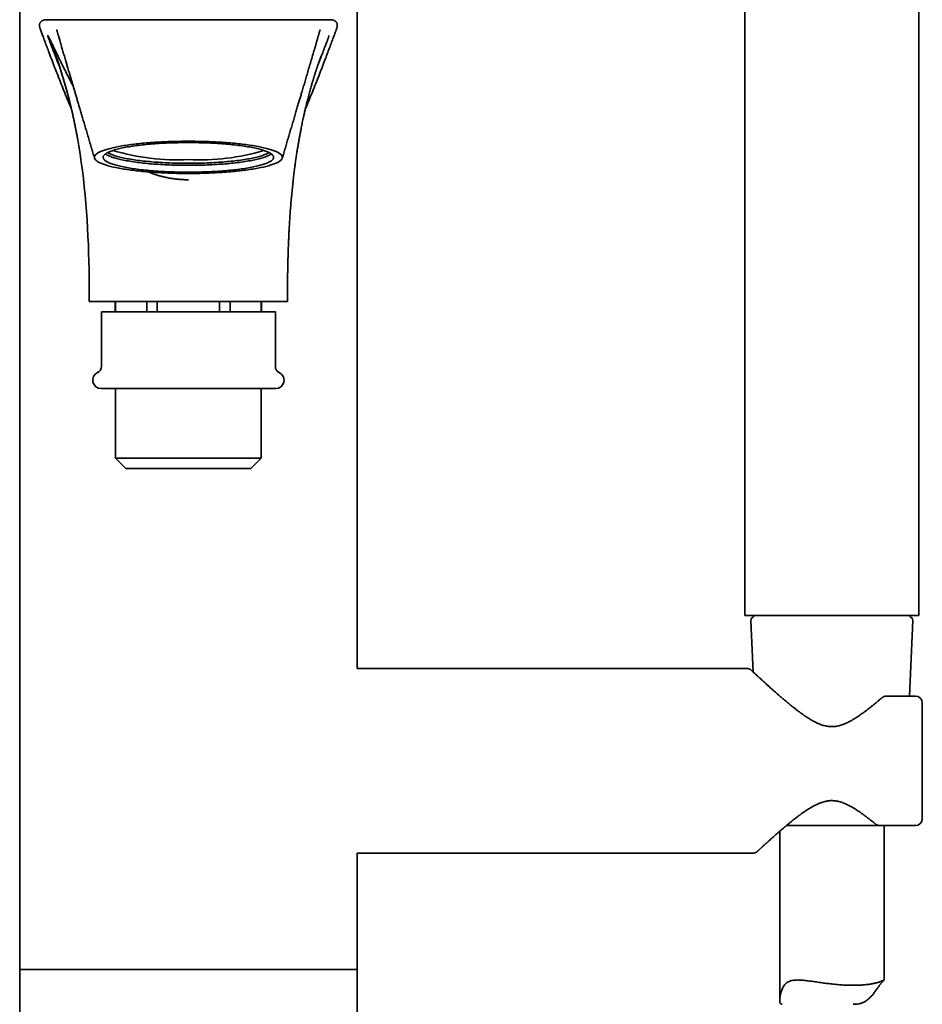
# Model space of a CAD drawing. Header units: millimetres. Extents: x 8 to 960, y 12 to 1994.
# Tile 18 of 24: x 449 to 579, y 1751 to 1893. Entities that reach past the tile are written whole.
import ezdxf

# ---------------------------------------------------------------- set-up
doc = ezdxf.new("R2010")
doc.units = ezdxf.units.MM

msp = doc.modelspace()

# ---------------------------------------------------------------- linework, layer by layer
at = {"color": 7, "linetype": 'Continuous', "lineweight": 35}
for p, q in [((553.32, 1991.65), (553.32, 1807.04)), ((578.32, 1807.04), (578.32, 1991.65)), ((449.07, 1936.15), (449.07, 1756.15)), ((497.57, 1799.4), (497.57, 1936.15)), ((455.08, 1888.81), (455.08, 1888.79)), ((491.56, 1888.8), (491.56, 1888.79)), ((459.07, 1853.21), (459.07, 1852.15)), ((459.07, 1852.15), (487.57, 1852.15)), ((462.82, 1852.15), (462.82, 1850.65)), ((462.86, 1852.15), (462.86, 1850.65)), ((467.33, 1852.15), (467.33, 1850.65)), ((468.85, 1852.15), (468.85, 1850.65)), ((477.79, 1850.65), (477.79, 1852.15)), ((479.31, 1852.15), (479.31, 1850.65)), ((483.78, 1852.15), (483.78, 1850.65)), ((483.82, 1850.65), (483.82, 1852.15)), ((487.57, 1852.15), (487.57, 1853.21)), ((460.82, 1850.65), (460.82, 1842.84)), ((473.32, 1850.65), (460.82, 1850.65)), ((485.82, 1850.65), (473.32, 1850.65)), ((485.82, 1842.84), (485.82, 1850.65)), ((462.84, 1839.65), (462.84, 1829.65)), ((483.8, 1829.65), (483.8, 1839.65)), ((462.84, 1829.65), (464.34, 1828.15)), ((462.84, 1829.65), (473.32, 1829.65)), ((473.32, 1829.65), (483.8, 1829.65)), ((482.3, 1828.15), (483.8, 1829.65)), ((464.34, 1828.15), (482.3, 1828.15)), ((578.32, 1807.04), (553.32, 1807.04)), ((554.57, 1807.04), (554.57, 1806.83)), ((577.07, 1806.83), (577.07, 1807.04)), ((554.19, 1806.32), (554.52, 1798.91)), ((576.98, 1795.46), (577.45, 1806.32)), ((553.71, 1799.4), (497.57, 1799.4)), ((577.82, 1795.46), (573.72, 1795.46)), ((558.32, 1776.02), (558.32, 1751.72)), ((569.84, 1776.84), (559.29, 1776.84)), ((572.78, 1776.84), (569.84, 1776.84)), ((572.78, 1776.84), (577.82, 1776.84)), ((572.78, 1776.84), (572.78, 1776.84)), ((573.32, 1754.65), (573.32, 1776.84)), ((497.57, 1756.15), (497.57, 1772.9)), ((497.57, 1772.9), (554.59, 1772.9)), ((449.07, 1756.15), (449.07, 1058.15)), ((449.07, 1756.15), (497.57, 1756.15)), ((497.57, 1756.15), (449.07, 1756.15)), ((497.57, 1058.15), (497.57, 1756.15))]:
    msp.add_line(p, q, dxfattribs=at)
at = {"color": 7, "linetype": 'Continuous', "lineweight": 35, "flags": 128}
for points in [[(473.32, 1870.74), (472.98, 1870.74), (472.64, 1870.75), (472.3, 1870.75), (471.96, 1870.76), (471.62, 1870.76), (471.28, 1870.77), (470.94, 1870.78), (470.61, 1870.8), (470.28, 1870.81), (469.94, 1870.83), (469.62, 1870.84), (469.29, 1870.86), (468.97, 1870.88), (468.65, 1870.9), (468.34, 1870.93), (468.03, 1870.95), (467.72, 1870.98), (467.42, 1871.01), (467.12, 1871.04), (466.83, 1871.07), (466.54, 1871.1), (466.26, 1871.13), (465.98, 1871.17), (465.71, 1871.2), (465.45, 1871.24), (465.19, 1871.28), (464.94, 1871.32), (464.69, 1871.36), (464.45, 1871.4), (464.22, 1871.45), (463.99, 1871.49), (463.77, 1871.54), (463.56, 1871.59), (463.36, 1871.63), (463.17, 1871.68), (462.98, 1871.73), (462.8, 1871.78), (462.63, 1871.83), (462.47, 1871.89), (462.31, 1871.94), (462.17, 1871.99), (462.03, 1872.05), (461.9, 1872.1), (461.78, 1872.16), (461.67, 1872.21), (461.57, 1872.27), (461.48, 1872.33), (461.4, 1872.39), (461.32, 1872.44), (461.26, 1872.5), (461.2, 1872.56), (461.16, 1872.62), (461.12, 1872.68), (461.1, 1872.74), (461.08, 1872.8), (461.07, 1872.86), (461.07, 1872.92), (461.09, 1872.98), (461.11, 1873.03), (461.14, 1873.09), (461.18, 1873.15), (461.23, 1873.21), (461.29, 1873.27), (461.36, 1873.33), (461.44, 1873.39), (461.52, 1873.44), (461.62, 1873.5), (461.73, 1873.56), (461.84, 1873.61), (461.96, 1873.67), (462.1, 1873.72), (462.24, 1873.78), (462.39, 1873.83), (462.55, 1873.88), (462.71, 1873.93), (462.89, 1873.99), (463.07, 1874.04), (463.26, 1874.09), (463.46, 1874.13), (463.67, 1874.18), (463.88, 1874.23), (464.1, 1874.27), (464.33, 1874.32), (464.57, 1874.36), (464.81, 1874.4), (465.06, 1874.44), (465.32, 1874.48), (465.58, 1874.52), (465.85, 1874.56), (466.12, 1874.59), (466.4, 1874.63), (466.69, 1874.66), (466.98, 1874.69), (467.27, 1874.72), (467.57, 1874.75), (467.87, 1874.78), (468.18, 1874.8), (468.5, 1874.83), (468.81, 1874.85), (469.13, 1874.87), (469.45, 1874.89), (469.78, 1874.91), (470.11, 1874.92), (470.44, 1874.94), (470.77, 1874.95), (471.11, 1874.96), (471.45, 1874.97), (471.79, 1874.98), (472.13, 1874.99), (472.47, 1874.99), (472.81, 1875), (473.15, 1875), (473.49, 1875), (473.83, 1875), (474.18, 1874.99), (474.52, 1874.99), (474.86, 1874.98), (475.2, 1874.97), (475.53, 1874.96), (475.87, 1874.95), (476.2, 1874.94), (476.53, 1874.92), (476.86, 1874.91), (477.19, 1874.89), (477.51, 1874.87), (477.83, 1874.85), (478.15, 1874.83), (478.46, 1874.8), (478.77, 1874.78), (479.07, 1874.75), (479.37, 1874.72), (479.67, 1874.69), (479.96, 1874.66), (480.24, 1874.63), (480.52, 1874.59), (480.8, 1874.56), (481.06, 1874.52), (481.33, 1874.48), (481.58, 1874.44), (481.83, 1874.4), (482.07, 1874.36), (482.31, 1874.32), (482.54, 1874.27), (482.76, 1874.23), (482.97, 1874.18), (483.18, 1874.13), (483.38, 1874.09), (483.57, 1874.04), (483.76, 1873.99), (483.93, 1873.93), (484.1, 1873.88), (484.26, 1873.83), (484.41, 1873.78), (484.55, 1873.72), (484.68, 1873.67), (484.8, 1873.61), (484.92, 1873.56), (485.02, 1873.5), (485.12, 1873.44), (485.21, 1873.39), (485.29, 1873.33), (485.35, 1873.27), (485.41, 1873.21), (485.46, 1873.15), (485.5, 1873.09), (485.54, 1873.03), (485.56, 1872.98), (485.57, 1872.92), (485.57, 1872.86), (485.56, 1872.8), (485.55, 1872.74), (485.52, 1872.68), (485.49, 1872.62), (485.44, 1872.56), (485.39, 1872.5), (485.32, 1872.44), (485.25, 1872.39), (485.17, 1872.33), (485.07, 1872.27), (484.97, 1872.21), (484.86, 1872.16), (484.74, 1872.1), (484.61, 1872.05), (484.48, 1871.99), (484.33, 1871.94), (484.18, 1871.89), (484.01, 1871.83), (483.84, 1871.78), (483.66, 1871.73), (483.48, 1871.68), (483.28, 1871.63), (483.08, 1871.59), (482.87, 1871.54), (482.65, 1871.49), (482.42, 1871.45), (482.19, 1871.4), (481.95, 1871.36), (481.71, 1871.32), (481.45, 1871.28), (481.2, 1871.24), (480.93, 1871.2), (480.66, 1871.17), (480.38, 1871.13), (480.1, 1871.1), (479.81, 1871.07), (479.52, 1871.04), (479.22, 1871.01), (478.92, 1870.98), (478.61, 1870.95), (478.3, 1870.93), (477.99, 1870.9), (477.67, 1870.88), (477.35, 1870.86), (477.03, 1870.84), (476.7, 1870.83), (476.37, 1870.81), (476.04, 1870.8), (475.7, 1870.78), (475.36, 1870.77), (475.03, 1870.76), (474.69, 1870.76), (474.35, 1870.75), (474.01, 1870.75), (473.66, 1870.74), (473.32, 1870.74)], [(461.4, 1873.36), (461.48, 1873.31), (461.57, 1873.26), (461.67, 1873.2), (461.78, 1873.14), (461.9, 1873.09), (462.03, 1873.03), (462.17, 1872.98), (462.31, 1872.92), (462.47, 1872.87), (462.63, 1872.82), (462.8, 1872.77), (462.98, 1872.72), (463.17, 1872.67), (463.36, 1872.62), (463.56, 1872.57), (463.77, 1872.52), (463.99, 1872.48), (464.22, 1872.43), (464.45, 1872.39), (464.69, 1872.35), (464.94, 1872.31), (465.19, 1872.27), (465.45, 1872.23), (465.71, 1872.19), (465.98, 1872.15), (466.26, 1872.12), (466.54, 1872.08), (466.83, 1872.05), (467.12, 1872.02), (467.42, 1871.99), (467.72, 1871.96), (468.03, 1871.94), (468.34, 1871.91), (468.65, 1871.89), (468.97, 1871.87), (469.29, 1871.85), (469.62, 1871.83), (469.94, 1871.81), (470.28, 1871.8), (470.61, 1871.78), (470.94, 1871.77), (471.28, 1871.76), (471.62, 1871.75), (471.96, 1871.74), (472.3, 1871.74), (472.64, 1871.73), (472.98, 1871.73), (473.32, 1871.73)], [(484.91, 1873.56), (484.89, 1873.55), (484.8, 1873.49), (484.69, 1873.44), (484.58, 1873.38), (484.46, 1873.33), (484.33, 1873.27), (484.19, 1873.22), (484.04, 1873.16), (483.88, 1873.11), (483.71, 1873.06), (483.54, 1873.01), (483.36, 1872.96), (483.17, 1872.91), (482.97, 1872.86), (482.76, 1872.82), (482.55, 1872.77), (482.33, 1872.73), (482.1, 1872.68), (481.87, 1872.64), (481.62, 1872.6), (481.38, 1872.56), (481.12, 1872.52), (480.86, 1872.48), (480.59, 1872.44), (480.32, 1872.41), (480.04, 1872.38), (479.76, 1872.34), (479.47, 1872.31), (479.17, 1872.28), (478.88, 1872.26), (478.57, 1872.23), (478.26, 1872.2), (477.95, 1872.18), (477.64, 1872.16), (477.32, 1872.14), (477, 1872.12), (476.67, 1872.1), (476.35, 1872.09), (476.02, 1872.07), (475.68, 1872.06), (475.35, 1872.05), (475.01, 1872.04), (474.68, 1872.03), (474.34, 1872.03), (474, 1872.02), (473.66, 1872.02), (473.32, 1872.02), (472.98, 1872.02), (472.64, 1872.02), (472.3, 1872.03), (471.97, 1872.03), (471.63, 1872.04), (471.29, 1872.05), (470.96, 1872.06), (470.63, 1872.07), (470.3, 1872.09), (469.97, 1872.1), (469.65, 1872.12), (469.32, 1872.14), (469.01, 1872.16), (468.69, 1872.18), (468.38, 1872.2), (468.07, 1872.23), (467.77, 1872.26), (467.47, 1872.28), (467.18, 1872.31), (466.89, 1872.34), (466.6, 1872.38), (466.32, 1872.41), (466.05, 1872.44), (465.78, 1872.48), (465.52, 1872.52), (465.27, 1872.56), (465.02, 1872.6), (464.78, 1872.64), (464.54, 1872.68), (464.31, 1872.73), (464.09, 1872.77), (463.88, 1872.82), (463.67, 1872.86), (463.48, 1872.91), (463.29, 1872.96), (463.1, 1873.01), (462.93, 1873.06), (462.76, 1873.11), (462.61, 1873.16), (462.46, 1873.22), (462.32, 1873.27), (462.19, 1873.33), (462.06, 1873.38), (461.95, 1873.44), (461.85, 1873.49), (461.75, 1873.55), (461.73, 1873.56)], [(473.32, 1871.73), (473.66, 1871.73), (474.01, 1871.73), (474.35, 1871.74), (474.69, 1871.74), (475.03, 1871.75), (475.36, 1871.76), (475.7, 1871.77), (476.04, 1871.78), (476.37, 1871.8), (476.7, 1871.81), (477.03, 1871.83), (477.35, 1871.85), (477.67, 1871.87), (477.99, 1871.89), (478.3, 1871.91), (478.61, 1871.94), (478.92, 1871.96), (479.22, 1871.99), (479.52, 1872.02), (479.81, 1872.05), (480.1, 1872.08), (480.38, 1872.12), (480.66, 1872.15), (480.93, 1872.19), (481.2, 1872.23), (481.45, 1872.27), (481.71, 1872.31), (481.95, 1872.35), (482.19, 1872.39), (482.42, 1872.43), (482.65, 1872.48), (482.87, 1872.52), (483.08, 1872.57), (483.28, 1872.62), (483.48, 1872.67), (483.66, 1872.72), (483.84, 1872.77), (484.01, 1872.82), (484.18, 1872.87), (484.33, 1872.92), (484.48, 1872.98), (484.61, 1873.03), (484.74, 1873.09), (484.86, 1873.14), (484.97, 1873.2), (485.07, 1873.26), (485.17, 1873.31), (485.24, 1873.36)]]:
    msp.add_lwpolyline(points, dxfattribs=at)
at = {"color": 7, "linetype": 'Continuous', "lineweight": 35}
for centre, radius, start, end in [((471.77, 1905.08), 32.57, 253.4123, 272.731), ((474.96, 1904.38), 31.88, 267.0582, 286.7985), ((459.82, 1842.84), 1, 295.583, 0), ((486.82, 1842.84), 1, 180, 244.417), ((460.77, 1840.85), 1.2, 115.583, 270), ((485.87, 1840.85), 1.2, 270, 64.417), ((554.69, 1806.34), 0.5, 104.1388, 182.4813), ((576.95, 1806.34), 0.5, 357.5187, 75.8612), ((577.82, 1794.46), 1, 0, 90), ((577.82, 1777.84), 1, 270, 0)]:
    msp.add_arc(centre, radius, start, end, dxfattribs=at)
for points, knots in [([(453.01, 1892.65), (452.93, 1892.65), (452.82, 1892.65), (452.66, 1892.63), (452.54, 1892.6), (452.42, 1892.56), (452.31, 1892.51), (452.21, 1892.45), (452.14, 1892.39), (452.09, 1892.34), (452.04, 1892.28), (452, 1892.22), (451.97, 1892.14), (451.95, 1892.07), (451.93, 1892), (451.92, 1891.93), (451.92, 1891.86), (451.92, 1891.77), (451.93, 1891.68), (451.95, 1891.57), (451.98, 1891.46), (452.01, 1891.39), (452.02, 1891.35)], [0, 0, 0, 0, 0.134813, 0.212817, 0.290938, 0.368634, 0.446586, 0.525921, 0.56602, 0.606327, 0.644566, 0.683341, 0.71253, 0.742416, 0.766484, 0.791243, 0.815315, 0.840008, 0.876239, 0.91345, 0.956495, 1, 1, 1, 1]), ([(455.3, 1892.65), (455.3, 1892.65), (455.28, 1892.65), (455.27, 1892.65), (455.26, 1892.65), (455.24, 1892.65), (455.23, 1892.65), (455.22, 1892.65), (455.21, 1892.65), (455.19, 1892.65), (455.18, 1892.65), (455.17, 1892.65), (455.16, 1892.65), (455.15, 1892.65), (455.14, 1892.65), (455.13, 1892.65), (455.12, 1892.65), (455.11, 1892.65), (455.1, 1892.65), (455.09, 1892.65), (455.08, 1892.65), (455.08, 1892.65), (455.07, 1892.65), (455.06, 1892.65), (455.05, 1892.65), (455.05, 1892.65), (455.04, 1892.65), (455.04, 1892.65), (455.03, 1892.65), (455.02, 1892.65), (455.01, 1892.65), (455, 1892.65), (454.97, 1892.65), (454.95, 1892.65), (454.92, 1892.65), (454.9, 1892.65), (454.8, 1892.65), (454.55, 1892.65), (454.11, 1892.65), (453.73, 1892.65), (453.5, 1892.65), (453.47, 1892.65), (453.45, 1892.65), (453.43, 1892.65), (453.42, 1892.65), (453.4, 1892.65), (453.38, 1892.65), (453.36, 1892.65), (453.35, 1892.65), (453.33, 1892.65), (453.32, 1892.65), (453.31, 1892.65), (453.3, 1892.65), (453.3, 1892.65), (453.29, 1892.65), (453.29, 1892.65), (453.28, 1892.65), (453.27, 1892.65), (453.26, 1892.65), (453.25, 1892.65), (453.24, 1892.65), (453.23, 1892.65), (453.22, 1892.65), (453.21, 1892.65), (453.2, 1892.65), (453.19, 1892.65), (453.18, 1892.65), (453.17, 1892.65), (453.15, 1892.65), (453.14, 1892.65), (453.13, 1892.65), (453.11, 1892.65), (453.1, 1892.65), (453.08, 1892.65), (453.07, 1892.65), (453.05, 1892.65), (453.04, 1892.65), (453.02, 1892.65), (453.01, 1892.65), (453.01, 1892.65)], [0, 0, 0, 0, 0.00022, 0.006311, 0.012258, 0.018061, 0.023748, 0.029201, 0.034513, 0.039684, 0.044715, 0.049704, 0.054546, 0.059241, 0.063791, 0.068194, 0.07245, 0.07656, 0.080524, 0.084342, 0.088013, 0.091537, 0.094916, 0.098147, 0.101233, 0.103933, 0.106509, 0.108989, 0.111466, 0.11395, 0.11644, 0.12661, 0.136883, 0.147259, 0.157739, 0.168323, 0.178968, 0.29303, 0.496712, 0.755943, 0.791713, 0.798739, 0.805765, 0.812763, 0.819644, 0.827677, 0.835537, 0.843224, 0.850738, 0.858079, 0.865247, 0.867466, 0.869783, 0.872233, 0.874816, 0.877534, 0.880384, 0.883915, 0.887631, 0.891533, 0.89562, 0.899982, 0.904537, 0.909285, 0.914226, 0.91936, 0.924687, 0.930207, 0.93592, 0.941826, 0.947926, 0.954218, 0.960703, 0.967382, 0.974253, 0.980722, 0.987353, 0.994146, 1, 1, 1, 1]), ([(493.64, 1892.65), (493.63, 1892.65), (493.63, 1892.65), (493.61, 1892.65), (493.6, 1892.65), (493.58, 1892.65), (493.57, 1892.65), (493.55, 1892.65), (493.54, 1892.65), (493.52, 1892.65), (493.51, 1892.65), (493.5, 1892.65), (493.48, 1892.65), (493.47, 1892.65), (493.46, 1892.65), (493.45, 1892.65), (493.44, 1892.65), (493.43, 1892.65), (493.42, 1892.65), (493.41, 1892.65), (493.4, 1892.65), (493.39, 1892.65), (493.38, 1892.65), (493.37, 1892.65), (493.36, 1892.65), (493.36, 1892.65), (493.35, 1892.65), (493.34, 1892.65), (493.34, 1892.65), (493.33, 1892.65), (493.32, 1892.65), (493.32, 1892.65), (493.3, 1892.65), (493.28, 1892.65), (493.25, 1892.65), (493.22, 1892.65), (493.19, 1892.65), (493.15, 1892.65), (493.02, 1892.65), (492.69, 1892.65), (492.3, 1892.65), (492.01, 1892.65), (491.91, 1892.65), (491.86, 1892.65), (491.82, 1892.65), (491.78, 1892.65), (491.74, 1892.65), (491.71, 1892.65), (491.67, 1892.65), (491.64, 1892.65), (491.6, 1892.65), (491.56, 1892.65), (491.53, 1892.65), (491.51, 1892.65), (491.5, 1892.65), (491.49, 1892.65), (491.47, 1892.65), (491.46, 1892.65), (491.45, 1892.65), (491.43, 1892.65), (491.42, 1892.65), (491.4, 1892.65), (491.39, 1892.65), (491.37, 1892.65), (491.35, 1892.65), (491.32, 1892.65), (491.26, 1892.65), (491.17, 1892.65), (491.06, 1892.65), (490.93, 1892.65), (490.76, 1892.65), (490.56, 1892.65), (490.35, 1892.65), (490.11, 1892.65), (489.86, 1892.65), (489.58, 1892.65), (489.28, 1892.65), (488.95, 1892.65), (488.6, 1892.65), (488.22, 1892.65), (487.81, 1892.65), (487.37, 1892.65), (486.9, 1892.65), (486.41, 1892.65), (485.92, 1892.65), (485.42, 1892.65), (484.94, 1892.65), (484.44, 1892.65), (483.94, 1892.65), (483.44, 1892.65), (482.94, 1892.65), (482.41, 1892.65), (481.85, 1892.65), (481.27, 1892.65), (480.7, 1892.65), (480.13, 1892.65), (479.58, 1892.65), (479.01, 1892.65), (478.44, 1892.65), (477.86, 1892.65), (477.29, 1892.65), (476.73, 1892.65), (476.17, 1892.65), (475.58, 1892.65), (474.95, 1892.65), (474.28, 1892.65), (473.62, 1892.65), (472.94, 1892.65), (472.27, 1892.65), (471.59, 1892.65), (470.91, 1892.65), (470.24, 1892.65), (469.62, 1892.65), (469.05, 1892.65), (468.53, 1892.65), (468.02, 1892.65), (467.49, 1892.65), (466.97, 1892.65), (466.45, 1892.65), (465.93, 1892.65), (465.41, 1892.65), (464.88, 1892.65), (464.34, 1892.65), (463.85, 1892.65), (463.41, 1892.65), (463, 1892.65), (462.6, 1892.65), (462.2, 1892.65), (461.8, 1892.65), (461.41, 1892.65), (461.02, 1892.65), (460.66, 1892.65), (460.33, 1892.65), (460.02, 1892.65), (459.71, 1892.65), (459.39, 1892.65), (459.07, 1892.65), (458.76, 1892.65), (458.45, 1892.65), (458.15, 1892.65), (457.85, 1892.65), (457.56, 1892.65), (457.28, 1892.65), (457.02, 1892.65), (456.77, 1892.65), (456.53, 1892.65), (456.31, 1892.65), (456.1, 1892.65), (455.93, 1892.65), (455.77, 1892.65), (455.64, 1892.65), (455.53, 1892.65), (455.44, 1892.65), (455.36, 1892.65), (455.32, 1892.65), (455.31, 1892.65), (455.3, 1892.65)], [0, 0, 0, 0, 0.002394, 0.00745, 0.0124, 0.017242, 0.022813, 0.028235, 0.033509, 0.038634, 0.043085, 0.047418, 0.051632, 0.055729, 0.059707, 0.063566, 0.067308, 0.070931, 0.074436, 0.077823, 0.081091, 0.084242, 0.087274, 0.090188, 0.092983, 0.09566, 0.097964, 0.100173, 0.102349, 0.10453, 0.106716, 0.108907, 0.111103, 0.121567, 0.132142, 0.142827, 0.153623, 0.164525, 0.175458, 0.292591, 0.501758, 0.576297, 0.590939, 0.605581, 0.620265, 0.635056, 0.646968, 0.658949, 0.671, 0.683136, 0.69538, 0.708973, 0.722697, 0.728124, 0.733571, 0.738999, 0.7443, 0.749157, 0.753898, 0.758521, 0.763021, 0.767382, 0.771625, 0.775753, 0.778247, 0.780798, 0.783385, 0.786012, 0.788708, 0.791422, 0.794201, 0.797043, 0.799947, 0.802498, 0.805096, 0.80774, 0.810422, 0.813138, 0.81589, 0.818678, 0.821501, 0.824359, 0.827253, 0.830182, 0.833147, 0.835717, 0.83831, 0.840872, 0.843379, 0.845833, 0.848234, 0.85058, 0.853249, 0.855844, 0.858365, 0.860812, 0.863185, 0.865484, 0.867971, 0.870365, 0.872666, 0.874921, 0.877175, 0.87943, 0.882087, 0.884744, 0.887401, 0.890059, 0.892764, 0.89547, 0.898177, 0.900883, 0.903591, 0.905718, 0.907846, 0.909976, 0.91215, 0.914392, 0.916577, 0.918824, 0.921131, 0.923499, 0.925928, 0.928417, 0.930324, 0.932265, 0.934239, 0.936248, 0.93829, 0.940366, 0.942475, 0.944638, 0.946345, 0.948137, 0.950015, 0.951978, 0.954027, 0.956161, 0.958251, 0.960418, 0.96266, 0.964977, 0.967371, 0.969708, 0.972112, 0.974585, 0.977126, 0.979736, 0.982415, 0.984765, 0.987166, 0.989615, 0.992112, 0.994659, 0.997299, 1, 1, 1, 1]), ([(494.62, 1891.35), (494.64, 1891.4), (494.67, 1891.49), (494.7, 1891.61), (494.72, 1891.72), (494.72, 1891.8), (494.72, 1891.88), (494.72, 1891.96), (494.71, 1892.03), (494.69, 1892.11), (494.66, 1892.18), (494.62, 1892.26), (494.56, 1892.34), (494.47, 1892.43), (494.36, 1892.5), (494.23, 1892.56), (494.1, 1892.6), (493.95, 1892.63), (493.79, 1892.65), (493.69, 1892.65), (493.64, 1892.65)], [0, 0, 0, 0, 0.0539804, 0.1088231, 0.1383786, 0.1684906, 0.1932959, 0.2187856, 0.2436129, 0.269193, 0.3016163, 0.3349454, 0.3922768, 0.4509808, 0.5365763, 0.6230663, 0.71118, 0.79957, 0.9099286, 1, 1, 1, 1]), ([(452.02, 1891.35), (452.08, 1891.18), (452.21, 1890.83), (452.43, 1890.25), (452.67, 1889.59), (452.94, 1888.87), (453.26, 1888.03), (453.62, 1887.05), (454.05, 1885.94), (454.49, 1884.81), (454.93, 1883.68), (455.38, 1882.55), (455.84, 1881.42), (456.22, 1880.51), (456.45, 1879.98), (456.51, 1879.82)], [0, 0, 0, 0, 0.0477866, 0.0955735, 0.1594137, 0.2232597, 0.2871017, 0.3833036, 0.4795069, 0.576075, 0.6726438, 0.7692879, 0.864849, 0.9604597, 1, 1, 1, 1]), ([(453.11, 1890.39), (453.11, 1890.39), (453.1, 1890.39), (453.1, 1890.36), (453.12, 1890.3), (453.15, 1890.21), (453.18, 1890.1), (453.23, 1889.96), (453.3, 1889.79), (453.37, 1889.59), (453.45, 1889.37), (453.55, 1889.12), (453.65, 1888.84), (453.77, 1888.53), (453.9, 1888.2), (454.03, 1887.84), (454.18, 1887.46), (454.34, 1887.05), (454.52, 1886.62), (454.65, 1886.28), (454.72, 1886.09), (454.74, 1886.05)], [0, 0, 0, 0, 0.050876, 0.10186, 0.153054, 0.204546, 0.256418, 0.308743, 0.361582, 0.41499, 0.469013, 0.523688, 0.579044, 0.635102, 0.691875, 0.749367, 0.807574, 0.866485, 0.926289, 0.986751, 1, 1, 1, 1]), ([(456.77, 1883.09), (456.66, 1883.29), (456.44, 1883.7), (456.14, 1884.3), (455.84, 1884.87), (455.57, 1885.42), (455.3, 1885.95), (455.05, 1886.46), (454.81, 1886.94), (454.6, 1887.38), (454.39, 1887.8), (454.21, 1888.19), (454.03, 1888.55), (453.87, 1888.88), (453.73, 1889.18), (453.61, 1889.43), (453.5, 1889.65), (453.41, 1889.84), (453.33, 1890), (453.26, 1890.13), (453.21, 1890.24), (453.16, 1890.32), (453.13, 1890.37), (453.12, 1890.38), (453.11, 1890.39)], [0, 0, 0, 0, 0.054317, 0.107509, 0.160506, 0.213202, 0.265502, 0.317316, 0.368566, 0.41788, 0.466546, 0.514527, 0.561799, 0.608349, 0.654178, 0.699303, 0.738233, 0.776677, 0.814674, 0.852272, 0.88953, 0.926516, 0.963309, 1, 1, 1, 1]), ([(454.39, 1891.19), (454.39, 1891.19), (454.39, 1891.19), (454.39, 1891.19), (454.39, 1891.18), (454.4, 1891.17), (454.4, 1891.15), (454.41, 1891.14), (454.41, 1891.12), (454.42, 1891.1), (454.43, 1891.07), (454.44, 1891.04), (454.45, 1891), (454.47, 1890.95), (454.48, 1890.89), (454.51, 1890.82), (454.53, 1890.73), (454.56, 1890.63), (454.59, 1890.53), (454.62, 1890.41), (454.66, 1890.28), (454.71, 1890.1), (454.78, 1889.85), (454.87, 1889.52), (454.97, 1889.17), (455.04, 1888.92), (455.08, 1888.79)], [0, 0, 0, 0, 0.017141, 0.086018, 0.15135, 0.212968, 0.249547, 0.284626, 0.318177, 0.348216, 0.373754, 0.39523, 0.413275, 0.430515, 0.449352, 0.468363, 0.488817, 0.512612, 0.540898, 0.573648, 0.608384, 0.644879, 0.723338, 0.809373, 0.901715, 1, 1, 1, 1]), ([(490.13, 1879.82), (490.27, 1880.16), (490.57, 1880.87), (491.03, 1881.99), (491.52, 1883.19), (491.99, 1884.39), (492.44, 1885.53), (492.83, 1886.56), (493.19, 1887.51), (493.52, 1888.38), (493.82, 1889.19), (494.11, 1889.95), (494.37, 1890.66), (494.54, 1891.12), (494.62, 1891.35)], [0, 0, 0, 0, 0.084649, 0.1803665, 0.2854706, 0.3905739, 0.4855738, 0.5805729, 0.6567352, 0.7329028, 0.8090627, 0.8727076, 0.9363575, 1, 1, 1, 1]), ([(491.56, 1888.79), (491.58, 1888.86), (491.62, 1889), (491.68, 1889.21), (491.74, 1889.43), (491.81, 1889.65), (491.86, 1889.85), (491.92, 1890.04), (491.97, 1890.22), (492.01, 1890.37), (492.05, 1890.5), (492.08, 1890.61), (492.1, 1890.69), (492.12, 1890.77), (492.14, 1890.83), (492.15, 1890.87), (492.16, 1890.89), (492.17, 1890.92), (492.17, 1890.95), (492.18, 1890.98), (492.2, 1891.02), (492.21, 1891.06), (492.22, 1891.09), (492.23, 1891.13), (492.24, 1891.15), (492.25, 1891.17), (492.25, 1891.18), (492.25, 1891.19), (492.25, 1891.19), (492.25, 1891.19)], [0, 0, 0, 0, 0.049085, 0.101573, 0.157847, 0.21464, 0.267747, 0.317321, 0.363528, 0.406532, 0.444893, 0.46975, 0.491345, 0.509828, 0.525448, 0.532375, 0.538996, 0.545605, 0.552507, 0.568197, 0.586321, 0.621898, 0.663641, 0.710803, 0.763244, 0.821052, 0.884204, 0.952552, 1, 1, 1, 1]), ([(493.54, 1890.39), (493.54, 1890.39), (493.54, 1890.38), (493.53, 1890.32), (493.5, 1890.23), (493.46, 1890.11), (493.41, 1889.96), (493.34, 1889.78), (493.27, 1889.57), (493.18, 1889.34), (493.08, 1889.08), (492.97, 1888.79), (492.85, 1888.48), (492.72, 1888.14), (492.58, 1887.78), (492.43, 1887.4), (492.28, 1887), (492.12, 1886.59), (492, 1886.28), (491.93, 1886.1), (491.91, 1886.08)], [0, 0, 0, 0, 0.058168, 0.116232, 0.174248, 0.23227, 0.29034, 0.347453, 0.404673, 0.462018, 0.519502, 0.578183, 0.637015, 0.695992, 0.7551, 0.81432, 0.872568, 0.930872, 0.989201, 1, 1, 1, 1]), ([(454.19, 1887.59), (454.19, 1887.59), (454.19, 1887.59), (454.19, 1887.58), (454.2, 1887.57), (454.2, 1887.56), (454.21, 1887.55), (454.21, 1887.53), (454.22, 1887.52), (454.22, 1887.5), (454.23, 1887.48), (454.24, 1887.46), (454.25, 1887.43), (454.26, 1887.39), (454.27, 1887.36), (454.29, 1887.32), (454.32, 1887.25), (454.35, 1887.16), (454.39, 1887.05), (454.43, 1886.95), (454.47, 1886.84), (454.51, 1886.73), (454.55, 1886.61), (454.59, 1886.48), (454.64, 1886.34), (454.69, 1886.2), (454.73, 1886.07), (454.76, 1885.98), (454.79, 1885.89), (454.81, 1885.83), (454.84, 1885.76), (454.86, 1885.68), (454.9, 1885.57), (454.94, 1885.44), (455.03, 1885.19), (455.12, 1884.89), (455.23, 1884.56), (455.31, 1884.27), (455.39, 1884.02), (455.46, 1883.79), (455.51, 1883.63), (455.54, 1883.5), (455.57, 1883.4), (455.6, 1883.32), (455.62, 1883.24), (455.65, 1883.15), (455.68, 1883.02), (455.73, 1882.84), (455.8, 1882.61), (455.87, 1882.36), (455.95, 1882.07), (456.03, 1881.75), (456.12, 1881.41), (456.21, 1881.04), (456.32, 1880.63), (456.43, 1880.19), (456.54, 1879.7), (456.66, 1879.19), (456.78, 1878.66), (456.89, 1878.13), (457.01, 1877.55), (457.13, 1876.94), (457.26, 1876.3), (457.35, 1875.78), (457.41, 1875.46), (457.43, 1875.35)], [0, 0, 0, 0, 0.010327, 0.025023, 0.035137, 0.043586, 0.050408, 0.056361, 0.061641, 0.065903, 0.071651, 0.078883, 0.087037, 0.094143, 0.100039, 0.105401, 0.11828, 0.132561, 0.146195, 0.158307, 0.169644, 0.181183, 0.191415, 0.202609, 0.215146, 0.229044, 0.238417, 0.246845, 0.253744, 0.259116, 0.262979, 0.269251, 0.27798, 0.288957, 0.300279, 0.335168, 0.355534, 0.376208, 0.397321, 0.411718, 0.424287, 0.433318, 0.439205, 0.444859, 0.450868, 0.457233, 0.463974, 0.478232, 0.494456, 0.512646, 0.532805, 0.554936, 0.579039, 0.605118, 0.633174, 0.66469, 0.698382, 0.734253, 0.771933, 0.808931, 0.844783, 0.891004, 0.935165, 0.977267, 1, 1, 1, 1]), ([(455.08, 1888.81), (455.09, 1888.75), (455.18, 1888.45), (455.34, 1887.92), (455.54, 1887.23), (455.71, 1886.68), (455.83, 1886.26), (455.92, 1885.97), (456.01, 1885.66), (456.11, 1885.3), (456.23, 1884.91), (456.36, 1884.49), (456.49, 1884.03), (456.63, 1883.55), (456.79, 1883.03), (456.94, 1882.5), (457.11, 1881.95), (457.27, 1881.39), (457.45, 1880.8), (457.63, 1880.18), (457.82, 1879.54), (458.02, 1878.87), (458.22, 1878.17), (458.44, 1877.45), (458.66, 1876.71), (458.89, 1875.94), (459.12, 1875.15), (459.36, 1874.34), (459.59, 1873.54), (459.75, 1873.01), (459.82, 1872.76)], [0, 0, 0, 0, 0.010931, 0.055425, 0.098842, 0.141181, 0.157912, 0.176105, 0.195852, 0.217153, 0.241903, 0.268467, 0.296848, 0.327046, 0.359064, 0.392903, 0.426478, 0.461674, 0.498495, 0.536942, 0.577015, 0.618719, 0.662054, 0.707022, 0.753627, 0.80187, 0.850849, 0.901414, 0.953567, 1, 1, 1, 1]), ([(486.82, 1872.76), (486.89, 1873), (487.04, 1873.49), (487.26, 1874.25), (487.48, 1875.01), (487.7, 1875.75), (487.91, 1876.47), (488.13, 1877.19), (488.35, 1877.93), (488.57, 1878.67), (488.78, 1879.38), (488.97, 1880.05), (489.16, 1880.69), (489.34, 1881.28), (489.51, 1881.85), (489.65, 1882.34), (489.78, 1882.77), (489.89, 1883.14), (489.99, 1883.48), (490.13, 1883.96), (490.32, 1884.59), (490.55, 1885.39), (490.8, 1886.22), (491.05, 1887.07), (491.31, 1887.94), (491.48, 1888.52), (491.57, 1888.8)], [0, 0, 0, 0, 0.043715, 0.093117, 0.140895, 0.187053, 0.231593, 0.274517, 0.323035, 0.369315, 0.41336, 0.455174, 0.494759, 0.532118, 0.567254, 0.600168, 0.624472, 0.647408, 0.668975, 0.689316, 0.737035, 0.786651, 0.83816, 0.89156, 0.94685, 1, 1, 1, 1]), ([(487.57, 1853.21), (487.57, 1853.37), (487.57, 1853.68), (487.57, 1854.13), (487.58, 1854.55), (487.58, 1854.94), (487.58, 1855.31), (487.59, 1855.64), (487.59, 1855.94), (487.59, 1856.2), (487.6, 1856.44), (487.6, 1856.66), (487.6, 1856.86), (487.61, 1857.03), (487.61, 1857.18), (487.61, 1857.31), (487.61, 1857.4), (487.62, 1857.46), (487.62, 1857.52), (487.62, 1857.59), (487.62, 1857.69), (487.62, 1857.81), (487.63, 1857.97), (487.63, 1858.14), (487.64, 1858.32), (487.64, 1858.5), (487.65, 1858.78), (487.66, 1859.16), (487.68, 1859.64), (487.69, 1860.14), (487.71, 1860.65), (487.74, 1861.17), (487.76, 1861.72), (487.8, 1862.46), (487.85, 1863.4), (487.92, 1864.45), (487.99, 1865.43), (488.07, 1866.34), (488.15, 1867.27), (488.24, 1868.22), (488.34, 1869.18), (488.44, 1870.08), (488.54, 1870.9), (488.64, 1871.63), (488.74, 1872.33), (488.83, 1873.01), (488.93, 1873.66), (489.03, 1874.27), (489.13, 1874.86), (489.23, 1875.42), (489.32, 1875.95), (489.42, 1876.46), (489.51, 1876.91), (489.59, 1877.31), (489.66, 1877.69), (489.74, 1878.08), (489.83, 1878.49), (489.94, 1878.97), (490.06, 1879.51), (490.2, 1880.12), (490.36, 1880.76), (490.5, 1881.32), (490.62, 1881.79), (490.72, 1882.17), (490.82, 1882.53), (490.92, 1882.87), (491.01, 1883.18), (491.08, 1883.45), (491.15, 1883.68), (491.21, 1883.87), (491.26, 1884.04), (491.3, 1884.16), (491.32, 1884.25), (491.34, 1884.31), (491.36, 1884.38), (491.39, 1884.47), (491.43, 1884.58), (491.47, 1884.71), (491.52, 1884.87), (491.57, 1885.04), (491.63, 1885.23), (491.69, 1885.42), (491.76, 1885.61), (491.82, 1885.8), (491.88, 1885.98), (491.93, 1886.12), (491.97, 1886.25), (492.01, 1886.35), (492.04, 1886.44), (492.08, 1886.55), (492.12, 1886.66), (492.16, 1886.78), (492.19, 1886.88), (492.23, 1886.97), (492.25, 1887.04), (492.28, 1887.11), (492.3, 1887.17), (492.32, 1887.21), (492.33, 1887.26), (492.35, 1887.3), (492.36, 1887.33), (492.37, 1887.36), (492.38, 1887.38), (492.39, 1887.4), (492.39, 1887.42), (492.4, 1887.43), (492.4, 1887.44), (492.4, 1887.45), (492.4, 1887.45), (492.4, 1887.45)], [0, 0, 0, 0, 0.012927, 0.025098, 0.036511, 0.047163, 0.057053, 0.066178, 0.07408, 0.0813, 0.087837, 0.09369, 0.098858, 0.103817, 0.10793, 0.111214, 0.11367, 0.115298, 0.11667, 0.118497, 0.120779, 0.124532, 0.128964, 0.133596, 0.138383, 0.143325, 0.148424, 0.16106, 0.174563, 0.187591, 0.201338, 0.215795, 0.230647, 0.245733, 0.276047, 0.307259, 0.331498, 0.356248, 0.381504, 0.407265, 0.433527, 0.460262, 0.480912, 0.500863, 0.520113, 0.538663, 0.556514, 0.573666, 0.589667, 0.605009, 0.619694, 0.633722, 0.647093, 0.657142, 0.66739, 0.678276, 0.689801, 0.701965, 0.718067, 0.735164, 0.753256, 0.77234, 0.782732, 0.793396, 0.804048, 0.813786, 0.822542, 0.830317, 0.836912, 0.84259, 0.84735, 0.851194, 0.853249, 0.854898, 0.856722, 0.85938, 0.862761, 0.866796, 0.871483, 0.876823, 0.882656, 0.88867, 0.894861, 0.901233, 0.906841, 0.912121, 0.916162, 0.919335, 0.922932, 0.927024, 0.931582, 0.936771, 0.942149, 0.946026, 0.949928, 0.95447, 0.957934, 0.961172, 0.965055, 0.969262, 0.972768, 0.97583, 0.979052, 0.982542, 0.986859, 0.991439, 0.994628, 0.99726, 1, 1, 1, 1]), ([(473.32, 1870.56), (472.43, 1870.56), (471.56, 1870.57), (470.28, 1870.62), (469.85, 1870.63), (469.01, 1870.68), (468.59, 1870.7), (467.36, 1870.79), (466.59, 1870.86), (465.13, 1871.03), (464.43, 1871.13), (463.18, 1871.34), (462.62, 1871.45), (461.87, 1871.64), (461.64, 1871.71), (461.22, 1871.84), (461.03, 1871.91), (460.69, 1872.05), (460.53, 1872.12), (460.27, 1872.27), (460.16, 1872.34), (459.99, 1872.49), (459.92, 1872.57), (459.83, 1872.72), (459.81, 1872.8), (459.81, 1872.95), (459.83, 1873.02), (459.92, 1873.18), (459.98, 1873.25), (460.24, 1873.48), (460.5, 1873.62), (461.02, 1873.83), (461.21, 1873.9), (461.63, 1874.04), (461.86, 1874.1), (462.6, 1874.29), (463.16, 1874.41), (464.43, 1874.62), (465.11, 1874.72), (466.21, 1874.84), (466.59, 1874.88), (467.37, 1874.95), (467.77, 1874.98), (468.99, 1875.07), (469.83, 1875.11), (471.55, 1875.17), (472.44, 1875.18), (473.32, 1875.18)], [0, 0, 0, 0, 0.0625, 0.0625, 0.09375, 0.09375, 0.125, 0.125, 0.1875, 0.1875, 0.25, 0.25, 0.3125, 0.3125, 0.34375, 0.34375, 0.375, 0.375, 0.40625, 0.40625, 0.4375, 0.4375, 0.46875, 0.46875, 0.5, 0.5, 0.53125, 0.53125, 0.5625, 0.5625, 0.625, 0.625, 0.65625, 0.65625, 0.6875, 0.6875, 0.75, 0.75, 0.8125, 0.8125, 0.84375, 0.84375, 0.875, 0.875, 0.9375, 0.9375, 1, 1, 1, 1]), ([(473.32, 1870.56), (474.21, 1870.56), (475.08, 1870.57), (476.37, 1870.62), (476.79, 1870.63), (477.64, 1870.68), (478.06, 1870.7), (479.28, 1870.79), (480.05, 1870.86), (481.52, 1871.03), (482.21, 1871.13), (483.47, 1871.34), (484.03, 1871.45), (484.77, 1871.64), (485, 1871.71), (485.43, 1871.84), (485.62, 1871.91), (485.96, 1872.05), (486.11, 1872.12), (486.37, 1872.27), (486.48, 1872.34), (486.66, 1872.49), (486.72, 1872.57), (486.81, 1872.72), (486.84, 1872.8), (486.83, 1872.95), (486.81, 1873.02), (486.72, 1873.18), (486.66, 1873.25), (486.4, 1873.48), (486.14, 1873.62), (485.63, 1873.83), (485.43, 1873.9), (485.01, 1874.04), (484.78, 1874.1), (484.04, 1874.29), (483.48, 1874.41), (482.21, 1874.62), (481.53, 1874.72), (480.43, 1874.84), (480.05, 1874.88), (479.27, 1874.95), (478.87, 1874.98), (477.65, 1875.07), (476.81, 1875.11), (475.09, 1875.17), (474.21, 1875.18), (473.32, 1875.18)], [0, 0, 0, 0, 0.0625, 0.0625, 0.09375, 0.09375, 0.125, 0.125, 0.1875, 0.1875, 0.25, 0.25, 0.3125, 0.3125, 0.34375, 0.34375, 0.375, 0.375, 0.40625, 0.40625, 0.4375, 0.4375, 0.46875, 0.46875, 0.5, 0.5, 0.53125, 0.53125, 0.5625, 0.5625, 0.625, 0.625, 0.65625, 0.65625, 0.6875, 0.6875, 0.75, 0.75, 0.8125, 0.8125, 0.84375, 0.84375, 0.875, 0.875, 0.9375, 0.9375, 1, 1, 1, 1]), ([(473.32, 1869.66), (473.14, 1869.66), (472.77, 1869.66), (472.21, 1869.69), (471.66, 1869.74), (471.11, 1869.81), (470.56, 1869.9), (470, 1870.01), (469.48, 1870.13), (468.97, 1870.27), (468.49, 1870.43), (468.03, 1870.59), (467.73, 1870.72), (467.59, 1870.78)], [0, 0, 0, 0, 0.091033, 0.182363, 0.274268, 0.367019, 0.460874, 0.556089, 0.652923, 0.739183, 0.827038, 0.916643, 1, 1, 1, 1]), ([(473.32, 1839.65), (473.23, 1839.65), (473.05, 1839.65), (472.79, 1839.65), (472.52, 1839.65), (472.25, 1839.65), (471.99, 1839.65), (471.71, 1839.65), (471.34, 1839.65), (470.88, 1839.65), (470.34, 1839.65), (469.89, 1839.65), (469.52, 1839.65), (469.24, 1839.65), (468.96, 1839.65), (468.68, 1839.65), (468.4, 1839.65), (468.13, 1839.65), (467.85, 1839.65), (467.51, 1839.65), (467.1, 1839.65), (466.65, 1839.65), (466.22, 1839.65), (465.82, 1839.65), (465.45, 1839.65), (465.12, 1839.65), (464.8, 1839.65), (464.48, 1839.65), (464.16, 1839.65), (463.84, 1839.65), (463.5, 1839.65), (463.16, 1839.65), (462.84, 1839.65), (462.53, 1839.65), (462.24, 1839.65), (461.97, 1839.65), (461.73, 1839.65), (461.51, 1839.65), (461.32, 1839.65), (461.15, 1839.65), (461.01, 1839.65), (460.91, 1839.65), (460.83, 1839.65), (460.78, 1839.65), (460.77, 1839.65), (460.77, 1839.65)], [0, 0, 0, 0, 0.0135774, 0.0271402, 0.0406945, 0.0542464, 0.0678021, 0.0813678, 0.096293, 0.1244288, 0.1525371, 0.1806729, 0.1958375, 0.2109777, 0.226102, 0.2412191, 0.2563375, 0.2714658, 0.2866125, 0.3033212, 0.3299215, 0.3564828, 0.383052, 0.4096754, 0.4314372, 0.4531749, 0.4749139, 0.4976961, 0.5204522, 0.5432112, 0.5716895, 0.6001365, 0.6291278, 0.6586108, 0.6880931, 0.7184788, 0.7488305, 0.7795643, 0.8106172, 0.8416717, 0.8732322, 0.9047561, 0.9364415, 0.9682195, 1, 1, 1, 1]), ([(473.32, 1839.65), (473.41, 1839.65), (473.59, 1839.65), (473.86, 1839.65), (474.12, 1839.65), (474.39, 1839.65), (474.66, 1839.65), (474.93, 1839.65), (475.18, 1839.65), (475.42, 1839.65), (475.62, 1839.65), (475.83, 1839.65), (476.03, 1839.65), (476.23, 1839.65), (476.43, 1839.65), (476.64, 1839.65), (476.88, 1839.65), (477.16, 1839.65), (477.49, 1839.65), (477.81, 1839.65), (478.12, 1839.65), (478.43, 1839.65), (478.75, 1839.65), (479.06, 1839.65), (479.34, 1839.65), (479.6, 1839.65), (479.86, 1839.65), (480.11, 1839.65), (480.36, 1839.65), (480.61, 1839.65), (480.89, 1839.65), (481.19, 1839.65), (481.52, 1839.65), (481.85, 1839.65), (482.16, 1839.65), (482.48, 1839.65), (482.78, 1839.65), (483.08, 1839.65), (483.37, 1839.65), (483.64, 1839.65), (483.91, 1839.65), (484.16, 1839.65), (484.42, 1839.65), (484.67, 1839.65), (484.91, 1839.65), (485.13, 1839.65), (485.32, 1839.65), (485.49, 1839.65), (485.63, 1839.65), (485.74, 1839.65), (485.81, 1839.65), (485.86, 1839.65), (485.87, 1839.65), (485.87, 1839.65)], [0, 0, 0, 0, 0.013569, 0.027126, 0.040679, 0.054231, 0.067791, 0.081364, 0.096278, 0.106827, 0.11737, 0.127911, 0.138452, 0.148996, 0.159546, 0.170105, 0.180676, 0.197988, 0.215276, 0.232553, 0.249832, 0.267124, 0.284444, 0.303311, 0.318511, 0.333695, 0.348872, 0.36405, 0.379238, 0.394445, 0.40968, 0.431419, 0.453156, 0.474917, 0.497676, 0.520432, 0.543214, 0.566926, 0.590634, 0.61437, 0.63894, 0.663504, 0.688098, 0.718458, 0.748818, 0.779551, 0.810594, 0.841674, 0.873208, 0.90474, 0.936425, 0.968194, 1, 1, 1, 1]), ([(554.19, 1799.21), (554.18, 1799.22), (554.16, 1799.24), (554.12, 1799.27), (554.07, 1799.3), (554.01, 1799.33), (553.95, 1799.36), (553.88, 1799.38), (553.79, 1799.4), (553.74, 1799.4), (553.71, 1799.4)], [0, 0, 0, 0, 0.112286, 0.224649, 0.339025, 0.457263, 0.581062, 0.711933, 0.8512, 1, 1, 1, 1]), ([(555.84, 1797.68), (555.75, 1797.76), (555.59, 1797.92), (555.36, 1798.13), (555.15, 1798.32), (554.97, 1798.49), (554.81, 1798.64), (554.67, 1798.77), (554.54, 1798.88), (554.43, 1798.99), (554.34, 1799.07), (554.27, 1799.13), (554.23, 1799.17), (554.2, 1799.2), (554.19, 1799.21), (554.19, 1799.21)], [0, 0, 0, 0, 0.087786, 0.173094, 0.255915, 0.336234, 0.414039, 0.489315, 0.562057, 0.643708, 0.721899, 0.796627, 0.867891, 0.935685, 1, 1, 1, 1]), ([(573.01, 1795.2), (572.89, 1795.11), (572.68, 1794.92), (572.35, 1794.64), (572.03, 1794.38), (571.72, 1794.13), (571.41, 1793.88), (571.11, 1793.64), (570.8, 1793.4), (570.48, 1793.17), (570.19, 1792.95), (569.91, 1792.75), (569.65, 1792.58), (569.4, 1792.41), (569.17, 1792.27), (568.95, 1792.13), (568.7, 1791.99), (568.43, 1791.83), (568.12, 1791.67), (567.81, 1791.53), (567.52, 1791.41), (567.24, 1791.3), (566.95, 1791.22), (566.65, 1791.15), (566.36, 1791.09), (566.06, 1791.07), (565.76, 1791.06), (565.47, 1791.07), (565.17, 1791.11), (564.88, 1791.17), (564.59, 1791.25), (564.26, 1791.35), (563.91, 1791.49), (563.54, 1791.66), (563.13, 1791.87), (562.7, 1792.12), (562.24, 1792.41), (561.79, 1792.71), (561.36, 1793.02), (560.89, 1793.37), (560.39, 1793.75), (559.87, 1794.17), (559.42, 1794.54), (559.03, 1794.87), (558.69, 1795.15), (558.36, 1795.44), (558.03, 1795.72), (557.74, 1795.98), (557.47, 1796.22), (557.22, 1796.44), (556.96, 1796.67), (556.72, 1796.89), (556.49, 1797.1), (556.27, 1797.29), (556.05, 1797.49), (555.91, 1797.62), (555.84, 1797.68)], [0, 0, 0, 0, 0.022386, 0.043834, 0.064339, 0.083902, 0.102526, 0.120212, 0.139853, 0.158193, 0.175233, 0.190973, 0.205666, 0.219017, 0.23106, 0.242732, 0.254487, 0.269991, 0.285599, 0.301277, 0.314666, 0.32806, 0.341442, 0.354773, 0.367943, 0.380981, 0.393955, 0.406937, 0.41999, 0.433165, 0.446493, 0.459987, 0.478161, 0.496466, 0.514856, 0.53964, 0.564425, 0.589147, 0.613831, 0.638466, 0.67062, 0.702623, 0.734669, 0.7568, 0.779164, 0.80176, 0.824586, 0.847702, 0.864963, 0.883543, 0.903443, 0.924666, 0.942271, 0.960694, 0.979937, 1, 1, 1, 1]), ([(573.73, 1795.46), (573.69, 1795.46), (573.62, 1795.46), (573.53, 1795.45), (573.47, 1795.43), (573.42, 1795.42), (573.38, 1795.41), (573.33, 1795.39), (573.28, 1795.37), (573.22, 1795.35), (573.16, 1795.31), (573.08, 1795.26), (573.03, 1795.22), (573.01, 1795.2)], [0, 0, 0, 0, 0.150443, 0.263096, 0.341237, 0.41031, 0.452925, 0.508833, 0.589429, 0.666982, 0.760246, 0.870607, 1, 1, 1, 1]), ([(578.82, 1777.84), (578.82, 1777.98), (578.82, 1778.24), (578.82, 1778.66), (578.82, 1779.09), (578.82, 1779.54), (578.82, 1780.02), (578.82, 1780.51), (578.82, 1781.02), (578.82, 1781.54), (578.82, 1782.09), (578.82, 1782.64), (578.82, 1783.21), (578.82, 1783.78), (578.82, 1784.37), (578.82, 1784.96), (578.82, 1785.56), (578.82, 1786.15), (578.82, 1786.75), (578.82, 1787.35), (578.82, 1787.94), (578.82, 1788.52), (578.82, 1789.1), (578.82, 1789.67), (578.82, 1790.22), (578.82, 1790.76), (578.82, 1791.29), (578.82, 1791.8), (578.82, 1792.29), (578.82, 1792.77), (578.82, 1793.22), (578.82, 1793.65), (578.82, 1794.07), (578.82, 1794.33), (578.82, 1794.46)], [0, 0, 0, 0, 0.029368, 0.058676, 0.087981, 0.117339, 0.148299, 0.179187, 0.210067, 0.241006, 0.273123, 0.30516, 0.337189, 0.369285, 0.402013, 0.434656, 0.467293, 0.5, 0.532728, 0.565372, 0.598008, 0.630715, 0.662832, 0.694869, 0.726898, 0.758994, 0.789954, 0.820842, 0.851722, 0.882661, 0.912029, 0.941338, 0.970642, 1, 1, 1, 1]), ([(555.05, 1773.08), (555.06, 1773.09), (555.07, 1773.1), (555.11, 1773.14), (555.16, 1773.19), (555.22, 1773.24), (555.29, 1773.3), (555.35, 1773.36), (555.43, 1773.43), (555.51, 1773.5), (555.59, 1773.58), (555.67, 1773.65), (555.74, 1773.72), (555.82, 1773.79), (555.92, 1773.89), (556.06, 1774.01), (556.25, 1774.18), (556.45, 1774.37), (556.67, 1774.56), (556.9, 1774.77), (557.13, 1774.98), (557.38, 1775.2), (557.64, 1775.43), (557.91, 1775.67), (558.19, 1775.91), (558.48, 1776.16), (558.78, 1776.41), (559.08, 1776.67), (559.41, 1776.94), (559.75, 1777.23), (560.12, 1777.53), (560.49, 1777.82), (560.85, 1778.09), (561.2, 1778.36), (561.56, 1778.62), (561.92, 1778.87), (562.26, 1779.1), (562.59, 1779.3), (562.88, 1779.48), (563.13, 1779.62), (563.35, 1779.73), (563.56, 1779.84), (563.75, 1779.93), (563.98, 1780.03), (564.24, 1780.13), (564.54, 1780.23), (564.84, 1780.31), (565.12, 1780.37), (565.37, 1780.41), (565.63, 1780.43), (565.91, 1780.43), (566.2, 1780.42), (566.5, 1780.38), (566.83, 1780.31), (567.17, 1780.21), (567.52, 1780.09), (567.89, 1779.93), (568.27, 1779.75), (568.67, 1779.53), (569.07, 1779.29), (569.48, 1779.03), (569.89, 1778.75), (570.32, 1778.45), (570.74, 1778.13), (571.18, 1777.8), (571.62, 1777.45), (571.9, 1777.22), (572.05, 1777.1)], [0, 0, 0, 0, 0.01638, 0.031927, 0.046642, 0.060528, 0.073585, 0.085815, 0.097218, 0.109477, 0.120611, 0.13062, 0.139504, 0.147852, 0.156323, 0.173634, 0.19144, 0.20974, 0.228376, 0.24646, 0.263854, 0.282511, 0.30058, 0.318748, 0.337043, 0.355464, 0.374041, 0.3922, 0.411171, 0.430951, 0.451535, 0.472906, 0.490822, 0.509238, 0.527915, 0.545631, 0.5622, 0.577613, 0.591867, 0.602237, 0.611904, 0.620871, 0.629157, 0.637515, 0.649177, 0.66161, 0.674767, 0.68414, 0.69384, 0.703882, 0.714298, 0.725209, 0.736908, 0.749481, 0.762992, 0.777487, 0.792984, 0.809479, 0.826957, 0.845403, 0.864794, 0.885111, 0.906335, 0.92845, 0.95144, 0.975293, 1, 1, 1, 1]), ([(572.05, 1777.1), (572.07, 1777.08), (572.13, 1777.04), (572.2, 1776.99), (572.26, 1776.96), (572.3, 1776.94), (572.34, 1776.93), (572.38, 1776.91), (572.43, 1776.9), (572.49, 1776.88), (572.57, 1776.86), (572.67, 1776.85), (572.74, 1776.85), (572.78, 1776.84)], [0, 0, 0, 0, 0.133839, 0.239508, 0.320416, 0.378708, 0.427187, 0.478825, 0.544783, 0.620612, 0.72451, 0.855615, 1, 1, 1, 1]), ([(554.58, 1772.9), (554.61, 1772.91), (554.67, 1772.91), (554.76, 1772.92), (554.81, 1772.94), (554.84, 1772.95), (554.87, 1772.97), (554.92, 1772.99), (554.97, 1773.02), (555.01, 1773.05), (555.03, 1773.07)], [0, 0, 0, 0, 0.1781761, 0.3167671, 0.4157518, 0.4487606, 0.4910772, 0.6101622, 0.7794095, 1, 1, 1, 1]), ([(555.02, 1773.06), (555.02, 1773.06), (555.02, 1773.05), (555.03, 1773.06), (555.03, 1773.07)], [0, 0, 0, 0, 0.321619, 1, 1, 1, 1]), ([(558.68, 1751.16), (558.67, 1751.16), (558.64, 1751.16), (558.59, 1751.17), (558.51, 1751.19), (558.44, 1751.24), (558.39, 1751.31), (558.35, 1751.41), (558.33, 1751.53), (558.32, 1751.68), (558.32, 1751.84), (558.34, 1752.03), (558.37, 1752.25), (558.41, 1752.48), (558.46, 1752.72), (558.53, 1752.97), (558.62, 1753.21), (558.72, 1753.45), (558.83, 1753.68), (558.94, 1753.86), (559.05, 1753.99), (559.13, 1754.08), (559.22, 1754.17), (559.32, 1754.25), (559.43, 1754.32), (559.54, 1754.39), (559.66, 1754.44), (559.82, 1754.51), (560.04, 1754.57), (560.33, 1754.62), (560.63, 1754.65), (560.94, 1754.66), (561.23, 1754.65), (561.54, 1754.63), (561.88, 1754.6), (562.24, 1754.56), (562.58, 1754.51), (562.91, 1754.47), (563.25, 1754.42), (563.61, 1754.37), (564.01, 1754.31), (564.42, 1754.25), (564.8, 1754.2), (565.18, 1754.15), (565.56, 1754.11), (565.98, 1754.06), (566.43, 1754.01), (566.89, 1753.98), (567.31, 1753.95), (567.7, 1753.92), (568.08, 1753.91), (568.47, 1753.9), (568.87, 1753.89), (569.27, 1753.9), (569.64, 1753.91), (569.97, 1753.92), (570.28, 1753.94), (570.6, 1753.97), (570.92, 1754.01), (571.23, 1754.05), (571.5, 1754.09), (571.74, 1754.14), (571.97, 1754.19), (572.19, 1754.24), (572.41, 1754.3), (572.61, 1754.36), (572.77, 1754.42), (572.91, 1754.47), (573.03, 1754.52), (573.14, 1754.57), (573.23, 1754.61), (573.29, 1754.64), (573.32, 1754.66), (573.32, 1754.65), (573.32, 1754.65)], [0, 0, 0, 0, 0.0025, 0.010964, 0.023455, 0.036062, 0.048759, 0.061603, 0.07409, 0.086696, 0.099369, 0.112126, 0.126928, 0.141766, 0.156692, 0.171635, 0.186701, 0.201791, 0.216985, 0.232238, 0.240206, 0.24819, 0.256262, 0.264334, 0.272474, 0.280614, 0.288847, 0.297098, 0.313031, 0.329129, 0.345329, 0.361675, 0.374936, 0.388238, 0.404363, 0.42055, 0.434172, 0.447826, 0.461324, 0.474853, 0.491224, 0.507649, 0.521454, 0.535292, 0.550024, 0.564798, 0.582715, 0.600709, 0.61587, 0.631078, 0.645339, 0.659641, 0.676984, 0.694401, 0.709072, 0.723787, 0.737724, 0.751699, 0.768633, 0.785631, 0.799937, 0.81428, 0.828514, 0.842784, 0.86007, 0.87742, 0.892017, 0.906653, 0.921382, 0.936154, 0.954083, 0.972097, 0.987298, 1, 1, 1, 1]), ([(573.32, 1754.65), (573.32, 1754.65), (573.31, 1754.64), (573.27, 1754.6), (573.23, 1754.56), (573.2, 1754.53), (573.16, 1754.48), (573.11, 1754.43), (573.05, 1754.37), (573, 1754.31), (572.93, 1754.23), (572.87, 1754.15), (572.8, 1754.06), (572.72, 1753.96), (572.64, 1753.85), (572.54, 1753.71), (572.41, 1753.53), (572.26, 1753.31), (572.09, 1753.08), (571.92, 1752.84), (571.74, 1752.61), (571.54, 1752.38), (571.33, 1752.15), (571.11, 1751.94), (570.86, 1751.74), (570.65, 1751.59), (570.46, 1751.49), (570.32, 1751.42), (570.17, 1751.36), (570.01, 1751.31), (569.85, 1751.26), (569.64, 1751.22), (569.36, 1751.18), (569.09, 1751.16), (568.92, 1751.16), (568.88, 1751.16)], [0, 0, 0, 0, 0.045716, 0.091851, 0.115078, 0.138305, 0.161762, 0.185266, 0.208135, 0.231051, 0.25423, 0.277409, 0.300785, 0.324161, 0.347803, 0.37149, 0.411755, 0.452133, 0.492768, 0.533454, 0.574461, 0.615516, 0.656802, 0.698188, 0.738675, 0.779521, 0.800107, 0.820692, 0.841535, 0.862438, 0.882689, 0.90299, 0.944078, 0.985495, 1, 1, 1, 1])]:
    msp.add_open_spline(points, degree=3, knots=knots, dxfattribs=at)
msp.add_open_spline([(453.11, 1890.39), (458.01, 1878.84), (459.07, 1865.76), (459.07, 1853.21)], degree=3, dxfattribs=at)

doc.saveas('drawing.dxf')
